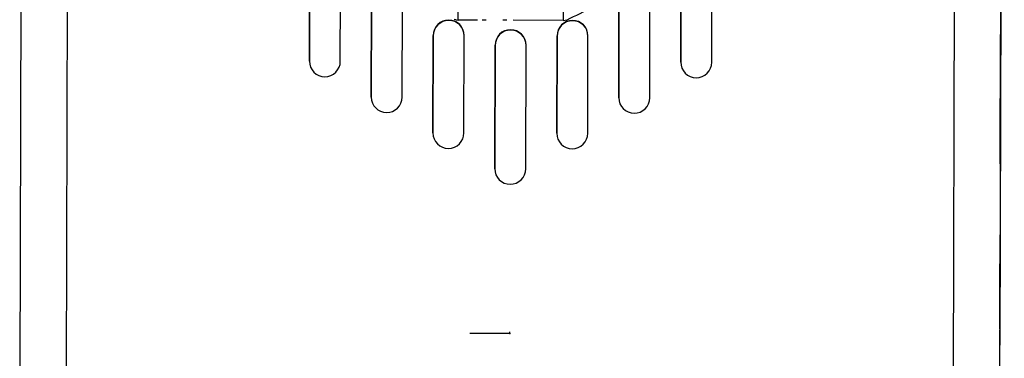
# Model space of a CAD drawing. Header units: millimetres. Extents: x -487 to 230, y -420 to 263.
# Tile 11 of 16: x -50 to 46, y -197 to -164. Entities that reach past the tile are written whole.
import ezdxf

# ---------------------------------------------------------------- set-up
doc = ezdxf.new("R2010")
doc.units = ezdxf.units.MM
doc.header["$PDSIZE"] = -1

msp = doc.modelspace()

# ---------------------------------------------------------------- linework, layer by layer
at = {"color": 7, "linetype": 'Continuous', "lineweight": 25}
for p, q in [((-49.115, -33.394), (-49.567, -198.348)), ((-44.614, -33.301), (-45.066, -198.256)), ((41.385, -33.537), (40.933, -198.491)), ((45.885, -33.654), (45.433, -198.609)), ((45.827, -55.056), (45.442, -195.498)), ((45.495, -176.095), (45.564, -150.752)), ((45.494, -176.375), (45.564, -151.032)), ((45.563, -151.102), (45.494, -176.445)), ((45.564, -150.822), (45.495, -176.165)), ((-21.448, -155.05), (-21.483, -167.936)), ((-21.483, -167.936), (-21.448, -155.085)), ((-18.483, -167.944), (-18.448, -155.058)), ((14.552, -155.149), (14.517, -168.035)), ((14.517, -168.035), (14.552, -155.184)), ((17.517, -168.043), (17.552, -155.157)), ((-15.468, -162.347), (-15.493, -171.416)), ((-15.493, -171.416), (-15.468, -162.382)), ((-12.493, -171.424), (-12.468, -162.355)), ((-7.064, -163.953), (-7.061, -163.088)), ((3.121, -163.116), (3.119, -163.98)), ((8.532, -162.412), (8.507, -171.482)), ((8.507, -171.482), (8.532, -162.447)), ((11.507, -171.49), (11.532, -162.421)), ((-7.972, -163.98), (-7.972, -163.945)), ((-7.255, -163.934), (-7.438, -163.879)), ((-7.255, -163.934), (-7.064, -163.953)), ((-5.182, -163.958), (-7.064, -163.953)), ((-4.35, -163.96), (-4.722, -163.959)), ((-2.35, -163.965), (-2.722, -163.964)), ((3.119, -163.98), (-1.725, -163.967)), ((3.119, -163.98), (3.31, -163.963)), ((3.31, -163.963), (3.494, -163.909)), ((3.31, -163.963), (3.494, -163.909)), ((4.028, -164.013), (4.028, -163.978)), ((-1.975, -164.918), (-1.975, -164.883)), ((-9.476, -165.441), (-9.502, -174.895)), ((-9.502, -174.895), (-9.476, -165.476)), ((-9.476, -165.476), (-9.476, -165.441)), ((-6.502, -174.904), (-6.476, -165.449)), ((-6.476, -165.484), (-6.476, -165.449)), ((2.524, -165.474), (2.498, -174.928)), ((2.498, -174.928), (2.524, -165.509)), ((2.524, -165.509), (2.524, -165.474)), ((5.498, -174.937), (5.524, -165.482)), ((5.524, -165.517), (5.524, -165.482)), ((-3.479, -166.378), (-3.512, -178.375)), ((-3.512, -178.375), (-3.479, -166.413)), ((-3.479, -166.413), (-3.479, -166.378)), ((-0.512, -178.383), (-0.479, -166.387)), ((-0.479, -166.422), (-0.479, -166.387)), ((45.494, -176.235), (45.519, -167.387)), ((45.519, -167.457), (45.494, -176.305)), ((45.495, -175.955), (45.519, -167.107)), ((45.519, -167.177), (45.495, -176.025))]:
    msp.add_line(p, q, dxfattribs=at)
at = {"color": 7, "linetype": 'Continuous'}
for q in [(-5.923, -194.364), (-2.055, -194.194)]:
    msp.add_line((-2.056, -194.375), q, dxfattribs=at)
at = {"color": 7, "linetype": 'Continuous', "lineweight": 25, "flags": 128}
for points in [[(45.519, -167.107), (45.521, -166.536), (45.522, -166.057), (45.523, -165.744), (45.523, -165.643), (45.523, -165.77), (45.522, -166.107), (45.521, -166.601), (45.519, -167.177)], [(45.519, -167.387), (45.52, -166.816), (45.522, -166.337), (45.522, -166.023), (45.523, -165.923), (45.522, -166.05), (45.521, -166.387), (45.52, -166.881), (45.519, -167.457)], [(45.501, -173.967), (45.501, -173.836), (45.502, -173.409), (45.504, -172.729), (45.507, -171.861), (45.509, -170.892), (45.512, -169.915), (45.514, -169.026), (45.516, -168.314), (45.518, -167.846), (45.518, -167.669)], [(45.518, -167.669), (45.518, -167.8), (45.516, -168.227), (45.515, -168.908), (45.512, -169.775), (45.51, -170.745), (45.507, -171.721), (45.504, -172.61), (45.503, -173.323), (45.501, -173.79), (45.501, -173.967)], [(45.494, -176.305), (45.493, -176.876), (45.491, -177.355), (45.491, -177.669), (45.49, -177.769), (45.491, -177.642), (45.492, -177.306), (45.493, -176.811), (45.494, -176.235)], [(45.494, -176.445), (45.492, -177.016), (45.491, -177.495), (45.49, -177.809), (45.49, -177.909), (45.49, -177.782), (45.491, -177.445), (45.493, -176.951), (45.494, -176.375)], [(45.495, -176.025), (45.493, -176.596), (45.492, -177.075), (45.491, -177.389), (45.491, -177.49), (45.491, -177.362), (45.492, -177.026), (45.494, -176.531), (45.495, -175.955)], [(45.495, -176.165), (45.493, -176.736), (45.492, -177.215), (45.491, -177.529), (45.491, -177.63), (45.491, -177.502), (45.492, -177.166), (45.493, -176.671), (45.495, -176.095)], [(45.446, -193.9), (45.446, -193.769), (45.448, -193.342), (45.449, -192.661), (45.452, -191.794), (45.454, -190.824), (45.457, -189.848), (45.46, -188.959), (45.462, -188.246), (45.463, -187.779), (45.463, -187.602)], [(45.463, -187.602), (45.463, -187.733), (45.462, -188.16), (45.46, -188.84), (45.457, -189.708), (45.455, -190.677), (45.452, -191.654), (45.45, -192.542), (45.448, -193.255), (45.446, -193.723), (45.446, -193.9)], [(45.43, -199.892), (45.43, -199.826), (45.431, -199.589), (45.432, -199.192), (45.433, -198.648), (45.435, -197.98), (45.437, -197.212), (45.439, -196.374), (45.442, -195.498)]]:
    msp.add_lwpolyline(points, dxfattribs=at)
at = {"color": 7, "linetype": 'Continuous', "lineweight": 25}
for centre, start, end in [((-7.976, -165.445), 89.83521, 179.8352), ((-7.977, -165.48), 89.83521, 179.8352), ((-7.976, -165.445), 359.8508, 89.8508), ((-7.976, -165.48), 359.8508, 89.8508), ((4.023, -165.478), 89.83521, 179.8352), ((4.023, -165.513), 89.83521, 179.8352), ((4.024, -165.478), 359.8508, 89.8508), ((4.024, -165.513), 359.8508, 89.8508), ((-1.979, -166.383), 89.83521, 179.8352), ((-1.979, -166.418), 89.83521, 179.8352), ((-1.979, -166.383), 359.8508, 89.8508), ((-1.979, -166.418), 359.8508, 89.8508), ((-19.983, -167.94), 179.85555, 359.83046), ((16.017, -168.039), 179.85555, 359.83046), ((-13.993, -171.42), 179.85555, 359.83046), ((10.007, -171.485), 179.85555, 359.83046), ((-8.002, -174.899), 179.85555, 359.83046), ((3.998, -174.932), 179.85555, 359.83046), ((-2.012, -178.379), 179.85555, 359.83046)]:
    msp.add_arc(centre, 1.5, start, end, dxfattribs=at)
msp.add_open_spline([(3.494, -163.909), (4.339, -163.516), (6.029, -162.73), (8.25, -161.012), (10.178, -158.988), (11.77, -156.689), (13.018, -154.188), (13.907, -151.542), (14.467, -148.803), (14.54, -146.945), (14.577, -146.017)], degree=3, knots=[0, 0, 0, 0, 0.125058, 0.250139, 0.375143, 0.500168, 0.625129, 0.750108, 0.87505, 1, 1, 1, 1], dxfattribs=at)
at = {"color": 7, "linetype": 'Continuous'}
msp.add_point((-2.056, -194.375), dxfattribs=at)

doc.saveas('drawing.dxf')
